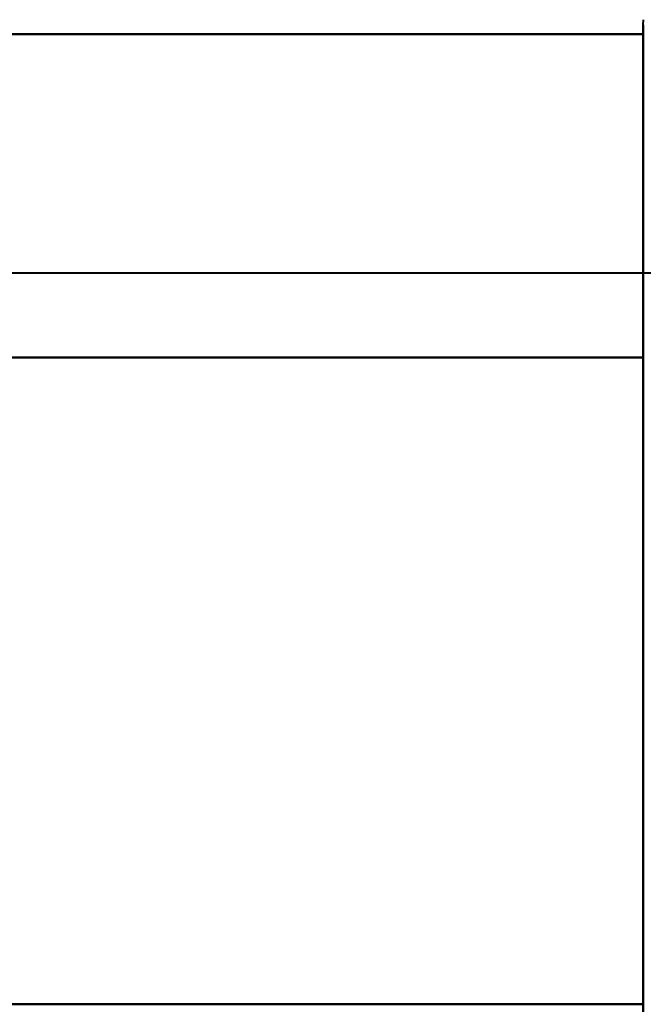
# Model space of a CAD drawing. Header units: millimetres. Extents: x -852 to 852, y -1321 to 592.
# Tile 73 of 111: x 682.31 to 686.2, y -433.19 to -427.03. Entities that reach past the tile are written whole.
import ezdxf

# ---------------------------------------------------------------- set-up
doc = ezdxf.new("R2010")
doc.units = ezdxf.units.MM
doc.layers.add('G-IMPT', color=8, linetype='Continuous', lineweight=40)

# ---------------------------------------------------------------- blocks, each defined once
blk = doc.blocks.new('NEXA 1500 CALQUES_dwg-769064-Niveau de réf_')
at = {"layer": 'G-IMPT'}
for p, q in [((686.2043, -402.8151), (686.2043, -394.6151)), ((686.2043, -398.7151), (686.2043, -394.6151)), ((686.2043, -402.8152), (686.2043, -394.6152)), ((686.2043, -398.7152), (686.2043, -394.6152)), ((686.2043, -402.8152), (686.2043, -394.6152)), ((686.2043, -398.7152), (686.2043, -394.6152)), ((686.2043, -402.8152), (686.2043, -394.6152)), ((686.2043, -398.7152), (686.2043, -394.6152)), ((686.5, -396.1669), (674.6111, -396.1669)), ((686.5, -396.167), (674.6111, -396.167)), ((686.5, -396.167), (674.6111, -396.167)), ((686.5, -396.167), (674.6111, -396.167)), ((686.2043, -402.8151), (686.2043, -398.7151)), ((686.2043, -402.8152), (686.2043, -398.7152)), ((686.2043, -402.8152), (686.2043, -398.7152)), ((686.2043, -402.8152), (686.2043, -398.7152))]:
    blk.add_line(p, q, dxfattribs=at)
at = {"layer": 'G-IMPT', "flags": 128}
for points in [[(686.2043, -394.6151), (686.2049, -394.5835)], [(686.2043, -394.6152), (686.2049, -394.5835)], [(686.2043, -400.7906), (686.2043, -400.6476), (686.2043, -400.5014), (686.2043, -400.3524), (686.2043, -400.2008), (686.2043, -400.0468), (686.2043, -399.8907), (686.2043, -399.7327), (686.2043, -399.573), (686.2043, -399.412), (686.2043, -399.2499), (686.2043, -399.0869), (686.2043, -398.9233), (686.2043, -398.7594), (686.2043, -398.5954), (686.2043, -398.4316), (686.2043, -398.2683), (686.2043, -398.1057), (686.2043, -397.944), (686.2043, -397.7836), (686.2043, -397.6247), (686.2043, -397.4675), (686.2043, -397.3123), (686.2043, -397.1594), (686.2043, -397.0089), (686.2043, -396.8612), (686.2043, -396.7165), (686.2043, -396.5749), (686.2043, -396.4368), (686.2043, -396.3023), (686.2043, -396.1717), (686.2043, -396.0451), (686.2043, -395.9228), (686.2043, -395.805), (686.2043, -395.6918), (686.2043, -395.5835), (686.2043, -395.4802), (686.2043, -395.382), (686.2043, -395.2892), (686.2043, -395.2019), (686.2043, -395.1202), (686.2043, -395.0442), (686.2043, -394.9741), (686.2043, -394.91), (686.2043, -394.852), (686.2043, -394.8002), (686.2043, -394.7546), (686.2043, -394.7154), (686.2043, -394.6826), (686.2043, -394.6562), (686.2043, -394.6363), (686.2043, -394.6229), (686.2043, -394.6161), (686.2043, -394.6151)], [(686.2043, -394.6151), (686.2043, -394.6184), (686.2043, -394.6283), (686.2043, -394.6446), (686.2043, -394.6675), (686.2043, -394.6969), (686.2043, -394.7327), (686.2043, -394.7748), (686.2043, -394.8233), (686.2043, -394.878), (686.2043, -394.9388), (686.2043, -395.0057), (686.2043, -395.0785), (686.2043, -395.1571), (686.2043, -395.2414), (686.2043, -395.3313), (686.2043, -395.4265), (686.2043, -395.5271), (686.2043, -395.6327), (686.2043, -395.7433), (686.2043, -395.8586), (686.2043, -395.9785), (686.2043, -396.1028), (686.2043, -396.2313), (686.2043, -396.3637), (686.2043, -396.4999), (686.2043, -396.6396), (686.2043, -396.7827), (686.2043, -396.9288), (686.2043, -397.0779), (686.2043, -397.2295), (686.2043, -397.3835), (686.2043, -397.5396), (686.2043, -397.6976), (686.2043, -397.8573), (686.2043, -398.0183), (686.2043, -398.1804), (686.2043, -398.3434), (686.2043, -398.507), (686.2043, -398.6709), (686.2043, -398.8349), (686.2043, -398.9987), (686.2043, -399.162), (686.2043, -399.3246), (686.2043, -399.4863), (686.2043, -399.6467), (686.2043, -399.8056), (686.2043, -399.9628), (686.2043, -400.118), (686.2043, -400.2709), (686.2043, -400.4213), (686.2043, -400.5691), (686.2043, -400.7138), (686.2043, -400.8554)], [(686.2043, -400.7907), (686.2043, -400.6476), (686.2043, -400.5014), (686.2043, -400.3524), (686.2043, -400.2008), (686.2043, -400.0468), (686.2043, -399.8907), (686.2043, -399.7327), (686.2043, -399.573), (686.2043, -399.412), (686.2043, -399.2499), (686.2043, -399.0869), (686.2043, -398.9233), (686.2043, -398.7594), (686.2043, -398.5954), (686.2043, -398.4316), (686.2043, -398.2683), (686.2043, -398.1057), (686.2043, -397.944), (686.2043, -397.7836), (686.2043, -397.6247), (686.2043, -397.4675), (686.2043, -397.3123), (686.2043, -397.1594), (686.2043, -397.0089), (686.2043, -396.8612), (686.2043, -396.7165), (686.2043, -396.5749), (686.2043, -396.4368), (686.2043, -396.3023), (686.2043, -396.1717), (686.2043, -396.0451), (686.2043, -395.9228), (686.2043, -395.805), (686.2043, -395.6918), (686.2043, -395.5835), (686.2043, -395.4802), (686.2043, -395.382), (686.2043, -395.2892), (686.2043, -395.2019), (686.2043, -395.1202), (686.2043, -395.0442), (686.2043, -394.9742), (686.2043, -394.9101), (686.2043, -394.852), (686.2043, -394.8002), (686.2043, -394.7546), (686.2043, -394.7154), (686.2043, -394.6826), (686.2043, -394.6562), (686.2043, -394.6363), (686.2043, -394.6229), (686.2043, -394.6161), (686.2043, -394.6152)], [(686.2043, -394.6152), (686.2043, -394.6184), (686.2043, -394.6283), (686.2043, -394.6446), (686.2043, -394.6675), (686.2043, -394.6969), (686.2043, -394.7327), (686.2043, -394.7748), (686.2043, -394.8233), (686.2043, -394.878), (686.2043, -394.9388), (686.2043, -395.0057), (686.2043, -395.0785), (686.2043, -395.1571), (686.2043, -395.2414), (686.2043, -395.3313), (686.2043, -395.4266), (686.2043, -395.5271), (686.2043, -395.6327), (686.2043, -395.7433), (686.2043, -395.8587), (686.2043, -395.9786), (686.2043, -396.1028), (686.2043, -396.2313), (686.2043, -396.3637), (686.2043, -396.4999), (686.2043, -396.6396), (686.2043, -396.7827), (686.2043, -396.9289), (686.2043, -397.0779), (686.2043, -397.2295), (686.2043, -397.3835), (686.2043, -397.5396), (686.2043, -397.6976), (686.2043, -397.8573), (686.2043, -398.0183), (686.2043, -398.1804), (686.2043, -398.3434), (686.2043, -398.507), (686.2043, -398.6709), (686.2043, -398.8349), (686.2043, -398.9987), (686.2043, -399.162), (686.2043, -399.3246), (686.2043, -399.4863), (686.2043, -399.6467), (686.2043, -399.8056), (686.2043, -399.9628), (686.2043, -400.118), (686.2043, -400.2709), (686.2043, -400.4214), (686.2043, -400.5691), (686.2043, -400.7138), (686.2043, -400.8554)], [(686.2043, -394.6737), (683.7043, -394.6737), (681.2043, -394.6737), (678.7043, -394.6737), (676.2043, -394.6737)], [(676.2043, -394.6737), (678.7043, -394.6737), (681.2043, -394.6737), (683.7043, -394.6737), (686.2043, -394.6737)], [(686.2043, -394.6737), (683.7043, -394.6737), (681.2043, -394.6737), (678.7043, -394.6737), (676.2043, -394.6737)], [(676.2043, -394.6737), (678.7043, -394.6737), (681.2043, -394.6737), (683.7043, -394.6737), (686.2043, -394.6737)], [(686.2043, -394.6737), (683.7043, -394.6737), (681.2043, -394.6737), (678.7043, -394.6737), (676.2043, -394.6737)], [(676.2043, -394.6737), (678.7043, -394.6737), (681.2043, -394.6737), (683.7043, -394.6737), (686.2043, -394.6737)], [(686.2043, -394.6737), (683.7043, -394.6737), (681.2043, -394.6737), (678.7043, -394.6737), (676.2043, -394.6737)], [(676.2043, -394.6737), (678.7043, -394.6737), (681.2043, -394.6737), (683.7043, -394.6737), (686.2043, -394.6737)], [(686.2043, -396.6944), (686.2043, -396.1892), (686.2043, -395.6841), (686.2043, -395.1789), (686.2043, -394.6737)], [(686.2043, -394.6737), (686.2043, -395.1789), (686.2043, -395.6841), (686.2043, -396.1892), (686.2043, -396.6944)], [(686.2043, -396.6944), (686.2043, -396.1892), (686.2043, -395.6841), (686.2043, -395.1789), (686.2043, -394.6737)], [(686.2043, -394.6737), (686.2043, -395.1789), (686.2043, -395.6841), (686.2043, -396.1892), (686.2043, -396.6944)], [(686.2043, -396.6944), (686.2043, -396.1892), (686.2043, -395.6841), (686.2043, -395.1789), (686.2043, -394.6737)], [(686.2043, -394.6737), (686.2043, -395.1789), (686.2043, -395.6841), (686.2043, -396.1892), (686.2043, -396.6944)], [(686.2043, -396.6944), (686.2043, -396.1892), (686.2043, -395.6841), (686.2043, -395.1789), (686.2043, -394.6737)], [(686.2043, -394.6737), (686.2043, -395.1789), (686.2043, -395.6841), (686.2043, -396.1892), (686.2043, -396.6944)], [(686.2043, -396.6944), (683.7043, -396.6944), (681.2043, -396.6944), (678.7043, -396.6944), (676.2043, -396.6944)], [(676.2043, -396.6944), (678.7043, -396.6944), (681.2043, -396.6944), (683.7043, -396.6944), (686.2043, -396.6944)], [(686.2043, -396.6944), (683.7043, -396.6944), (681.2043, -396.6944), (678.7043, -396.6944), (676.2043, -396.6944)], [(676.2043, -396.6944), (678.7043, -396.6944), (681.2043, -396.6944), (683.7043, -396.6944), (686.2043, -396.6944)], [(686.2043, -396.6944), (683.7043, -396.6944), (681.2043, -396.6944), (678.7043, -396.6944), (676.2043, -396.6944)], [(676.2043, -396.6944), (678.7043, -396.6944), (681.2043, -396.6944), (683.7043, -396.6944), (686.2043, -396.6944)], [(686.2043, -396.6944), (683.7043, -396.6944), (681.2043, -396.6944), (678.7043, -396.6944), (676.2043, -396.6944)], [(676.2043, -396.6944), (678.7043, -396.6944), (681.2043, -396.6944), (683.7043, -396.6944), (686.2043, -396.6944)], [(686.2043, -396.6944), (683.7043, -396.6944), (681.2043, -396.6944), (678.7043, -396.6944), (676.2043, -396.6944)], [(676.2043, -396.6944), (678.7043, -396.6944), (681.2043, -396.6944), (683.7043, -396.6944), (686.2043, -396.6944)], [(686.2043, -396.6944), (683.7043, -396.6944), (681.2043, -396.6944), (678.7043, -396.6944), (676.2043, -396.6944)], [(676.2043, -396.6944), (678.7043, -396.6944), (681.2043, -396.6944), (683.7043, -396.6944), (686.2043, -396.6944)], [(686.2043, -396.6944), (683.7043, -396.6944), (681.2043, -396.6944), (678.7043, -396.6944), (676.2043, -396.6944)], [(676.2043, -396.6944), (678.7043, -396.6944), (681.2043, -396.6944), (683.7043, -396.6944), (686.2043, -396.6944)], [(686.2043, -396.6944), (683.7043, -396.6944), (681.2043, -396.6944), (678.7043, -396.6944), (676.2043, -396.6944)], [(676.2043, -396.6944), (678.7043, -396.6944), (681.2043, -396.6944), (683.7043, -396.6944), (686.2043, -396.6944)], [(686.2043, -400.7359), (686.2043, -399.7255), (686.2043, -398.7151), (686.2043, -397.7048), (686.2043, -396.6944)], [(686.2043, -396.6944), (686.2043, -397.7048), (686.2043, -398.7151), (686.2043, -399.7255), (686.2043, -400.7359)], [(686.2043, -400.7359), (686.2043, -399.7255), (686.2043, -398.7152), (686.2043, -397.7048), (686.2043, -396.6944)], [(686.2043, -396.6944), (686.2043, -397.7048), (686.2043, -398.7152), (686.2043, -399.7255), (686.2043, -400.7359)], [(686.2043, -400.7359), (686.2043, -399.7255), (686.2043, -398.7152), (686.2043, -397.7048), (686.2043, -396.6944)], [(686.2043, -396.6944), (686.2043, -397.7048), (686.2043, -398.7152), (686.2043, -399.7255), (686.2043, -400.7359)], [(686.2043, -400.7359), (686.2043, -399.7255), (686.2043, -398.7152), (686.2043, -397.7048), (686.2043, -396.6944)], [(686.2043, -396.6944), (686.2043, -397.7048), (686.2043, -398.7152), (686.2043, -399.7255), (686.2043, -400.7359)], [(676.2043, -400.7359), (678.7043, -400.7359), (681.2043, -400.7359), (683.7043, -400.7359), (686.2043, -400.7359)], [(686.2043, -400.7359), (683.7043, -400.7359), (681.2043, -400.7359), (678.7043, -400.7359), (676.2043, -400.7359)], [(676.2043, -400.7359), (678.7043, -400.7359), (681.2043, -400.7359), (683.7043, -400.7359), (686.2043, -400.7359)], [(686.2043, -400.7359), (683.7043, -400.7359), (681.2043, -400.7359), (678.7043, -400.7359), (676.2043, -400.7359)], [(676.2043, -400.7359), (678.7043, -400.7359), (681.2043, -400.7359), (683.7043, -400.7359), (686.2043, -400.7359)], [(686.2043, -400.7359), (683.7043, -400.7359), (681.2043, -400.7359), (678.7043, -400.7359), (676.2043, -400.7359)], [(676.2043, -400.7359), (678.7043, -400.7359), (681.2043, -400.7359), (683.7043, -400.7359), (686.2043, -400.7359)], [(686.2043, -400.7359), (683.7043, -400.7359), (681.2043, -400.7359), (678.7043, -400.7359), (676.2043, -400.7359)], [(686.2043, -400.7359), (683.7043, -400.7359), (681.2043, -400.7359), (678.7043, -400.7359), (676.2043, -400.7359)], [(676.2043, -400.7359), (678.7043, -400.7359), (681.2043, -400.7359), (683.7043, -400.7359), (686.2043, -400.7359)], [(686.2043, -400.7359), (683.7043, -400.7359), (681.2043, -400.7359), (678.7043, -400.7359), (676.2043, -400.7359)], [(686.2043, -400.7359), (683.7043, -400.7359), (681.2043, -400.7359), (678.7043, -400.7359), (676.2043, -400.7359)], [(676.2043, -400.7359), (678.7043, -400.7359), (681.2043, -400.7359), (683.7043, -400.7359), (686.2043, -400.7359)], [(686.2043, -400.7359), (683.7043, -400.7359), (681.2043, -400.7359), (678.7043, -400.7359), (676.2043, -400.7359)], [(686.2043, -400.7359), (686.2043, -401.241), (686.2043, -401.7462), (686.2043, -402.2514), (686.2043, -402.7566)], [(686.2043, -402.7566), (686.2043, -402.2514), (686.2043, -401.7462), (686.2043, -401.241), (686.2043, -400.7359)], [(686.2043, -400.7359), (686.2043, -401.2411), (686.2043, -401.7462), (686.2043, -402.2514), (686.2043, -402.7566)], [(686.2043, -402.7566), (686.2043, -402.2514), (686.2043, -401.7462), (686.2043, -401.2411), (686.2043, -400.7359)], [(686.2043, -402.7566), (686.2043, -402.2514), (686.2043, -401.7462), (686.2043, -401.2411), (686.2043, -400.7359)], [(686.2043, -402.7566), (686.2043, -402.2514), (686.2043, -401.7462), (686.2043, -401.2411), (686.2043, -400.7359)]]:
    blk.add_lwpolyline(points, dxfattribs=at)

msp = doc.modelspace()

# ---------------------------------------------------------------- block references
at = {"layer": 'G-IMPT'}
msp.add_blockref('NEXA 1500 CALQUES_dwg-769064-Niveau de réf_', (0, -32.45), dxfattribs=at)

doc.saveas('drawing.dxf')
